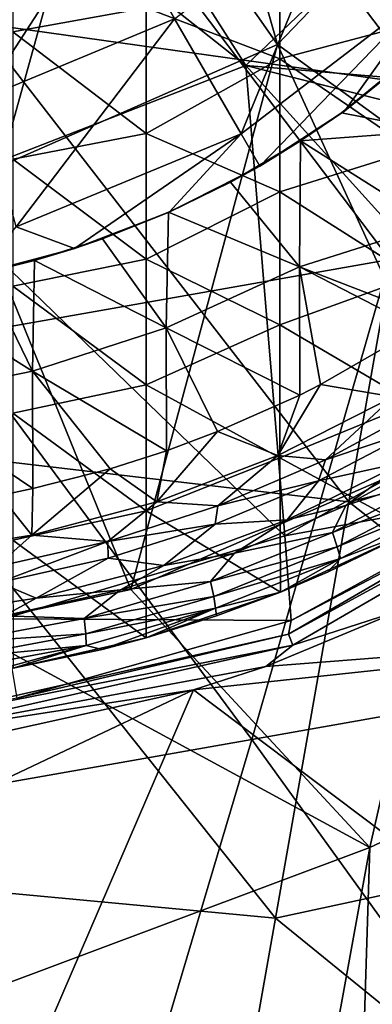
# Model space of a CAD drawing. Extents: x -65 to 803, y -691 to 80.
# Tile 252 of 256: x 743.46 to 750.44, y -153.01 to -133.49. Entities that reach past the tile are written whole.
import ezdxf

# ---------------------------------------------------------------- set-up
doc = ezdxf.new("R2010")
doc.units = 0
doc.header["$LTSCALE"] = 101.851852
for name, color, linetype in [('180', 7, 'CONTINUOUS'), ('182', 7, 'CONTINUOUS'), ('195', 7, 'CONTINUOUS'), ('196', 7, 'CONTINUOUS'), ('197', 7, 'CONTINUOUS'), ('198', 7, 'CONTINUOUS'), ('200', 7, 'CONTINUOUS'), ('213', 7, 'CONTINUOUS'), ('228', 7, 'CONTINUOUS'), ('229', 7, 'CONTINUOUS'), ('231', 7, 'CONTINUOUS'), ('256', 7, 'CONTINUOUS'), ('268', 7, 'CONTINUOUS'), ('310', 7, 'CONTINUOUS'), ('338', 7, 'CONTINUOUS'), ('348', 7, 'CONTINUOUS'), ('349', 7, 'CONTINUOUS')]:
    doc.layers.add(name, color=color, linetype=linetype)

msp = doc.modelspace()

# ---------------------------------------------------------------- linework, layer by layer
at = {"layer": '180', "color": 7, "linetype": 'CONTINUOUS'}
for points in [[(752.014, -141.981, -56.867), (751.953, -142.449, -54.253), (749.912, -143.121, -56.867), (752.014, -141.981, -56.867)], [(751.953, -142.449, -54.253), (749.647, -143.656, -54.253), (749.912, -143.121, -56.867), (751.953, -142.449, -54.253)], [(749.647, -143.656, -54.253), (751.953, -142.449, -54.253), (752.079, -142.725, -51.628), (749.647, -143.656, -54.253)], [(749.742, -143.945, -51.628), (749.647, -143.656, -54.253), (752.079, -142.725, -51.628), (749.742, -143.945, -51.628)], [(749.742, -143.945, -51.628), (752.079, -142.725, -51.628), (752.166, -142.944, -48.995), (749.742, -143.945, -51.628)], [(749.804, -144.172, -48.995), (749.742, -143.945, -51.628), (752.166, -142.944, -48.995), (749.804, -144.172, -48.995)], [(749.804, -144.172, -48.995), (752.166, -142.944, -48.995), (751.252, -143.62, -46.7), (749.804, -144.172, -48.995)], [(749.912, -143.121, -56.867), (749.647, -143.656, -54.253), (747.705, -144.066, -56.867), (749.912, -143.121, -56.867)], [(749.551, -144.447, -46.7), (749.804, -144.172, -48.995), (751.252, -143.62, -46.7), (749.551, -144.447, -46.7)], [(749.647, -143.656, -54.253), (747.233, -144.63, -54.253), (747.705, -144.066, -56.867), (749.647, -143.656, -54.253)], [(747.233, -144.63, -54.253), (749.647, -143.656, -54.253), (749.742, -143.945, -51.628), (747.233, -144.63, -54.253)], [(747.296, -144.928, -51.628), (747.233, -144.63, -54.253), (749.742, -143.945, -51.628), (747.296, -144.928, -51.628)], [(747.296, -144.928, -51.628), (749.742, -143.945, -51.628), (749.804, -144.172, -48.995), (747.296, -144.928, -51.628)], [(747.705, -144.066, -56.867), (747.233, -144.63, -54.253), (745.45, -144.795, -56.867), (747.705, -144.066, -56.867)], [(747.332, -145.161, -48.995), (747.296, -144.928, -51.628), (749.804, -144.172, -48.995), (747.332, -145.161, -48.995)], [(747.332, -145.161, -48.995), (749.804, -144.172, -48.995), (748.619, -144.839, -46.7), (747.332, -145.161, -48.995)], [(748.619, -144.839, -46.7), (749.804, -144.172, -48.995), (749.551, -144.447, -46.7), (748.619, -144.839, -46.7)], [(745.45, -144.795, -56.867), (744.734, -145.361, -54.253), (743.151, -145.313, -56.867), (745.45, -144.795, -56.867)], [(747.233, -144.63, -54.253), (744.734, -145.361, -54.253), (745.45, -144.795, -56.867), (747.233, -144.63, -54.253)], [(744.734, -145.361, -54.253), (747.233, -144.63, -54.253), (747.296, -144.928, -51.628), (744.734, -145.361, -54.253)], [(744.764, -145.664, -51.628), (744.734, -145.361, -54.253), (747.296, -144.928, -51.628), (744.764, -145.664, -51.628)], [(744.764, -145.664, -51.628), (747.296, -144.928, -51.628), (747.332, -145.161, -48.995), (744.764, -145.664, -51.628)], [(747.35, -145.309, -46.7), (747.332, -145.161, -48.995), (748.619, -144.839, -46.7), (747.35, -145.309, -46.7)], [(744.774, -145.901, -48.995), (744.764, -145.664, -51.628), (747.332, -145.161, -48.995), (744.774, -145.901, -48.995)], [(744.774, -145.901, -48.995), (747.332, -145.161, -48.995), (745.088, -145.975, -46.7), (744.774, -145.901, -48.995)], [(745.088, -145.975, -46.7), (747.332, -145.161, -48.995), (745.959, -145.744, -46.7), (745.088, -145.975, -46.7)], [(745.959, -145.744, -46.7), (747.332, -145.161, -48.995), (747.35, -145.309, -46.7), (745.959, -145.744, -46.7)], [(744.734, -145.361, -54.253), (742.176, -145.841, -54.253), (743.151, -145.313, -56.867), (744.734, -145.361, -54.253)], [(742.176, -145.841, -54.253), (744.734, -145.361, -54.253), (744.764, -145.664, -51.628), (742.176, -145.841, -54.253)], [(742.173, -146.146, -51.628), (742.176, -145.841, -54.253), (744.764, -145.664, -51.628), (742.173, -146.146, -51.628)], [(742.173, -146.146, -51.628), (744.764, -145.664, -51.628), (744.774, -145.901, -48.995), (742.173, -146.146, -51.628)], [(742.155, -146.383, -48.995), (742.173, -146.146, -51.628), (744.774, -145.901, -48.995), (742.155, -146.383, -48.995)], [(742.155, -146.383, -48.995), (744.774, -145.901, -48.995), (742.756, -146.443, -46.7), (742.155, -146.383, -48.995)], [(742.756, -146.443, -46.7), (744.774, -145.901, -48.995), (743.324, -146.349, -46.7), (742.756, -146.443, -46.7)], [(743.324, -146.349, -46.7), (744.774, -145.901, -48.995), (745.088, -145.975, -46.7), (743.324, -146.349, -46.7)]]:
    msp.add_3dface(points, dxfattribs=at)
at = {"layer": '182', "color": 7, "linetype": 'CONTINUOUS'}
for points in [[(751.246, -131.059, -46.7), (748.603, -131.628, -46.7), (751.246, -133.568, -46.7), (751.246, -131.059, -46.7)], [(743.317, -133.736, -46.7), (745.96, -133.257, -46.7), (743.317, -131.217, -46.7), (743.317, -133.736, -46.7)], [(748.603, -134.266, -46.7), (748.603, -131.628, -46.7), (745.96, -133.257, -46.7), (748.603, -134.266, -46.7)], [(748.603, -131.628, -46.7), (748.603, -134.266, -46.7), (751.246, -133.568, -46.7), (748.603, -131.628, -46.7)], [(745.96, -135.749, -46.7), (745.96, -133.257, -46.7), (743.317, -133.736, -46.7), (745.96, -135.749, -46.7)], [(745.96, -135.749, -46.7), (748.603, -134.266, -46.7), (745.96, -133.257, -46.7), (745.96, -135.749, -46.7)], [(751.246, -133.568, -46.7), (748.603, -134.266, -46.7), (751.246, -136.077, -46.7), (751.246, -133.568, -46.7)], [(743.317, -136.255, -46.7), (745.96, -135.749, -46.7), (743.317, -133.736, -46.7), (743.317, -136.255, -46.7)], [(748.603, -136.904, -46.7), (748.603, -134.266, -46.7), (745.96, -135.749, -46.7), (748.603, -136.904, -46.7)], [(748.603, -134.266, -46.7), (748.603, -136.904, -46.7), (751.246, -136.077, -46.7), (748.603, -134.266, -46.7)], [(745.96, -138.242, -46.7), (745.96, -135.749, -46.7), (743.317, -136.255, -46.7), (745.96, -138.242, -46.7)], [(745.96, -138.242, -46.7), (748.603, -136.904, -46.7), (745.96, -135.749, -46.7), (745.96, -138.242, -46.7)], [(751.246, -136.077, -46.7), (748.603, -136.904, -46.7), (751.246, -138.586, -46.7), (751.246, -136.077, -46.7)], [(743.317, -138.774, -46.7), (745.96, -138.242, -46.7), (743.317, -136.255, -46.7), (743.317, -138.774, -46.7)], [(748.603, -139.542, -46.7), (748.603, -136.904, -46.7), (745.96, -138.242, -46.7), (748.603, -139.542, -46.7)], [(748.603, -136.904, -46.7), (748.603, -139.542, -46.7), (751.246, -138.586, -46.7), (748.603, -136.904, -46.7)], [(745.96, -140.734, -46.7), (745.96, -138.242, -46.7), (743.317, -138.774, -46.7), (745.96, -140.734, -46.7)], [(745.96, -140.734, -46.7), (748.603, -139.542, -46.7), (745.96, -138.242, -46.7), (745.96, -140.734, -46.7)], [(751.246, -138.586, -46.7), (748.603, -139.542, -46.7), (751.246, -141.095, -46.7), (751.246, -138.586, -46.7)], [(743.317, -141.293, -46.7), (745.96, -140.734, -46.7), (743.317, -138.774, -46.7), (743.317, -141.293, -46.7)], [(748.603, -142.18, -46.7), (748.603, -139.542, -46.7), (745.96, -140.734, -46.7), (748.603, -142.18, -46.7)], [(748.603, -139.542, -46.7), (748.603, -142.18, -46.7), (751.246, -141.095, -46.7), (748.603, -139.542, -46.7)], [(745.96, -143.226, -46.7), (745.96, -140.734, -46.7), (743.317, -141.293, -46.7), (745.96, -143.226, -46.7)], [(745.96, -143.226, -46.7), (748.603, -142.18, -46.7), (745.96, -140.734, -46.7), (745.96, -143.226, -46.7)], [(748.603, -142.18, -46.7), (751.252, -143.62, -46.7), (751.246, -141.095, -46.7), (748.603, -142.18, -46.7)], [(743.317, -143.812, -46.7), (745.96, -143.226, -46.7), (743.317, -141.293, -46.7), (743.317, -143.812, -46.7)], [(748.619, -144.839, -46.7), (748.603, -142.18, -46.7), (745.96, -143.226, -46.7), (748.619, -144.839, -46.7)], [(748.619, -144.839, -46.7), (751.252, -143.62, -46.7), (748.603, -142.18, -46.7), (748.619, -144.839, -46.7)], [(745.959, -145.744, -46.7), (745.96, -143.226, -46.7), (743.317, -143.812, -46.7), (745.959, -145.744, -46.7)], [(745.959, -145.744, -46.7), (748.619, -144.839, -46.7), (745.96, -143.226, -46.7), (745.959, -145.744, -46.7)], [(748.619, -144.839, -46.7), (749.551, -144.447, -46.7), (751.252, -143.62, -46.7), (748.619, -144.839, -46.7)], [(743.324, -146.349, -46.7), (745.959, -145.744, -46.7), (743.317, -143.812, -46.7), (743.324, -146.349, -46.7)], [(745.959, -145.744, -46.7), (747.35, -145.309, -46.7), (748.619, -144.839, -46.7), (745.959, -145.744, -46.7)], [(743.324, -146.349, -46.7), (745.088, -145.975, -46.7), (745.959, -145.744, -46.7), (743.324, -146.349, -46.7)]]:
    msp.add_3dface(points, dxfattribs=at)
at = {"layer": '195', "color": 7, "linetype": 'CONTINUOUS'}
for points in [[(751.336, -141.602, -57.9), (751.09, -142.256, -57.456), (749.37, -142.635, -57.9), (751.336, -141.602, -57.9)], [(752.014, -141.981, -56.867), (749.912, -143.121, -56.867), (751.09, -142.256, -57.456), (752.014, -141.981, -56.867)], [(751.09, -142.256, -57.456), (749.912, -143.121, -56.867), (748.751, -143.404, -57.456), (751.09, -142.256, -57.456)], [(751.09, -142.256, -57.456), (748.751, -143.404, -57.456), (749.37, -142.635, -57.9), (751.09, -142.256, -57.456)], [(749.37, -142.635, -57.9), (748.751, -143.404, -57.456), (747.323, -143.491, -57.9), (749.37, -142.635, -57.9)], [(749.912, -143.121, -56.867), (747.705, -144.066, -56.867), (748.751, -143.404, -57.456), (749.912, -143.121, -56.867)], [(748.751, -143.404, -57.456), (747.705, -144.066, -56.867), (746.307, -144.309, -57.456), (748.751, -143.404, -57.456)], [(748.751, -143.404, -57.456), (746.307, -144.309, -57.456), (747.323, -143.491, -57.9), (748.751, -143.404, -57.456)], [(747.323, -143.491, -57.9), (746.307, -144.309, -57.456), (745.207, -144.164, -57.9), (747.323, -143.491, -57.9)], [(745.207, -144.164, -57.9), (743.784, -144.962, -57.456), (743.04, -144.649, -57.9), (745.207, -144.164, -57.9)], [(746.307, -144.309, -57.456), (743.784, -144.962, -57.456), (745.207, -144.164, -57.9), (746.307, -144.309, -57.456)], [(747.705, -144.066, -56.867), (745.45, -144.795, -56.867), (746.307, -144.309, -57.456), (747.705, -144.066, -56.867)], [(746.307, -144.309, -57.456), (745.45, -144.795, -56.867), (743.784, -144.962, -57.456), (746.307, -144.309, -57.456)], [(743.784, -144.962, -57.456), (741.208, -145.357, -57.456), (743.04, -144.649, -57.9), (743.784, -144.962, -57.456)], [(745.45, -144.795, -56.867), (743.151, -145.313, -56.867), (743.784, -144.962, -57.456), (745.45, -144.795, -56.867)], [(743.784, -144.962, -57.456), (743.151, -145.313, -56.867), (741.208, -145.357, -57.456), (743.784, -144.962, -57.456)]]:
    msp.add_3dface(points, dxfattribs=at)
at = {"layer": '196', "color": 7, "linetype": 'CONTINUOUS'}
for points in [[(751.54, -141.112, -59.7), (751.336, -141.602, -57.9), (749.512, -142.216, -59.7), (751.54, -141.112, -59.7)], [(751.336, -141.602, -57.9), (749.37, -142.635, -57.9), (749.512, -142.216, -59.7), (751.336, -141.602, -57.9)], [(749.512, -142.216, -59.7), (749.37, -142.635, -57.9), (747.378, -143.132, -59.7), (749.512, -142.216, -59.7)], [(749.37, -142.635, -57.9), (747.323, -143.491, -57.9), (747.378, -143.132, -59.7), (749.37, -142.635, -57.9)], [(747.378, -143.132, -59.7), (747.323, -143.491, -57.9), (745.201, -143.838, -59.7), (747.378, -143.132, -59.7)], [(747.323, -143.491, -57.9), (745.207, -144.164, -57.9), (745.201, -143.838, -59.7), (747.323, -143.491, -57.9)], [(745.201, -143.838, -59.7), (743.04, -144.649, -57.9), (742.982, -144.338, -59.7), (745.201, -143.838, -59.7)], [(745.207, -144.164, -57.9), (743.04, -144.649, -57.9), (745.201, -143.838, -59.7), (745.207, -144.164, -57.9)]]:
    msp.add_3dface(points, dxfattribs=at)
at = {"layer": '197', "color": 7, "linetype": 'CONTINUOUS'}
for points in [[(751.348, -139.61, -60.923), (750.847, -140.966, -60.548), (749.412, -140.727, -60.923), (751.348, -139.61, -60.923)], [(750.847, -140.966, -60.548), (748.564, -142.13, -60.548), (749.412, -140.727, -60.923), (750.847, -140.966, -60.548)], [(749.412, -140.727, -60.923), (748.564, -142.13, -60.548), (749.003, -140.933, -60.923), (749.412, -140.727, -60.923)], [(749.003, -140.933, -60.923), (748.564, -142.13, -60.548), (747.37, -141.659, -60.923), (749.003, -140.933, -60.923)], [(749.512, -142.216, -59.7), (748.564, -142.13, -60.548), (750.847, -140.966, -60.548), (749.512, -142.216, -59.7)], [(751.54, -141.112, -59.7), (749.512, -142.216, -59.7), (750.847, -140.966, -60.548), (751.54, -141.112, -59.7)], [(748.564, -142.13, -60.548), (746.171, -143.048, -60.548), (747.37, -141.659, -60.923), (748.564, -142.13, -60.548)], [(747.37, -141.659, -60.923), (746.171, -143.048, -60.548), (746.359, -142.037, -60.923), (747.37, -141.659, -60.923)], [(746.359, -142.037, -60.923), (746.171, -143.048, -60.548), (745.249, -142.393, -60.923), (746.359, -142.037, -60.923)], [(747.378, -143.132, -59.7), (746.171, -143.048, -60.548), (748.564, -142.13, -60.548), (747.378, -143.132, -59.7)], [(749.512, -142.216, -59.7), (747.378, -143.132, -59.7), (748.564, -142.13, -60.548), (749.512, -142.216, -59.7)], [(746.171, -143.048, -60.548), (743.696, -143.711, -60.548), (745.249, -142.393, -60.923), (746.171, -143.048, -60.548)], [(745.249, -142.393, -60.923), (743.696, -143.711, -60.548), (743.714, -142.788, -60.923), (745.249, -142.393, -60.923)], [(743.714, -142.788, -60.923), (743.696, -143.711, -60.548), (743.062, -142.923, -60.923), (743.714, -142.788, -60.923)], [(743.696, -143.711, -60.548), (741.165, -144.112, -60.548), (743.062, -142.923, -60.923), (743.696, -143.711, -60.548)], [(745.201, -143.838, -59.7), (743.696, -143.711, -60.548), (746.171, -143.048, -60.548), (745.201, -143.838, -59.7)], [(747.378, -143.132, -59.7), (745.201, -143.838, -59.7), (746.171, -143.048, -60.548), (747.378, -143.132, -59.7)], [(742.982, -144.338, -59.7), (741.165, -144.112, -60.548), (743.696, -143.711, -60.548), (742.982, -144.338, -59.7)], [(745.201, -143.838, -59.7), (742.982, -144.338, -59.7), (743.696, -143.711, -60.548), (745.201, -143.838, -59.7)]]:
    msp.add_3dface(points, dxfattribs=at)
at = {"layer": '198', "color": 7, "linetype": 'CONTINUOUS'}
for points in [[(751.647, -133.855, -61.185), (751.636, -135.699, -61.108), (749.829, -135.342, -61.185), (751.647, -133.855, -61.185)], [(751.636, -135.699, -61.108), (749.017, -135.896, -61.185), (749.829, -135.342, -61.185), (751.636, -135.699, -61.108)], [(751.636, -137.553, -61.021), (749.017, -135.896, -61.185), (751.636, -135.699, -61.108), (751.636, -137.553, -61.021)], [(749.017, -135.896, -61.185), (748.994, -138.39, -61.065), (747.626, -136.713, -61.185), (749.017, -135.896, -61.185)], [(748.994, -138.39, -61.065), (749.017, -135.896, -61.185), (751.636, -137.553, -61.021), (748.994, -138.39, -61.065)], [(748.994, -138.39, -61.065), (746.403, -137.309, -61.185), (747.626, -136.713, -61.185), (748.994, -138.39, -61.065)], [(746.403, -137.309, -61.185), (746.352, -139.598, -61.067), (745.092, -137.835, -61.185), (746.403, -137.309, -61.185)], [(746.352, -139.598, -61.067), (746.403, -137.309, -61.185), (748.994, -138.39, -61.065), (746.352, -139.598, -61.067)], [(751.643, -139.418, -60.923), (748.994, -138.39, -61.065), (751.636, -137.553, -61.021), (751.643, -139.418, -60.923)], [(746.352, -139.598, -61.067), (743.746, -138.263, -61.185), (745.092, -137.835, -61.185), (746.352, -139.598, -61.067)], [(743.746, -138.263, -61.185), (743.71, -140.463, -61.065), (742.761, -138.509, -61.185), (743.746, -138.263, -61.185)], [(743.71, -140.463, -61.065), (743.746, -138.263, -61.185), (746.352, -139.598, -61.067), (743.71, -140.463, -61.065)], [(743.71, -140.463, -61.065), (741.07, -138.805, -61.185), (742.761, -138.509, -61.185), (743.71, -140.463, -61.065)], [(749.003, -140.933, -60.923), (746.352, -139.598, -61.067), (748.994, -138.39, -61.065), (749.003, -140.933, -60.923)], [(751.643, -139.418, -60.923), (751.348, -139.61, -60.923), (748.994, -138.39, -61.065), (751.643, -139.418, -60.923)], [(751.348, -139.61, -60.923), (749.412, -140.727, -60.923), (748.994, -138.39, -61.065), (751.348, -139.61, -60.923)], [(749.412, -140.727, -60.923), (749.003, -140.933, -60.923), (748.994, -138.39, -61.065), (749.412, -140.727, -60.923)], [(741.067, -141, -61.062), (741.07, -138.805, -61.185), (743.71, -140.463, -61.065), (741.067, -141, -61.062)], [(746.359, -142.037, -60.923), (743.71, -140.463, -61.065), (746.352, -139.598, -61.067), (746.359, -142.037, -60.923)], [(749.003, -140.933, -60.923), (747.37, -141.659, -60.923), (746.352, -139.598, -61.067), (749.003, -140.933, -60.923)], [(747.37, -141.659, -60.923), (746.359, -142.037, -60.923), (746.352, -139.598, -61.067), (747.37, -141.659, -60.923)], [(743.714, -142.788, -60.923), (741.067, -141, -61.062), (743.71, -140.463, -61.065), (743.714, -142.788, -60.923)], [(746.359, -142.037, -60.923), (745.249, -142.393, -60.923), (743.71, -140.463, -61.065), (746.359, -142.037, -60.923)], [(745.249, -142.393, -60.923), (743.714, -142.788, -60.923), (743.71, -140.463, -61.065), (745.249, -142.393, -60.923)], [(743.714, -142.788, -60.923), (743.062, -142.923, -60.923), (741.067, -141, -61.062), (743.714, -142.788, -60.923)]]:
    msp.add_3dface(points, dxfattribs=at)
at = {"layer": '200', "color": 7, "linetype": 'CONTINUOUS'}
for points in [[(751.647, -133.855, -61.185), (749.829, -135.342, -61.185), (751.455, -134.034, -61.308), (751.647, -133.855, -61.185)], [(751.455, -134.034, -61.308), (749.829, -135.342, -61.185), (749.893, -135.299, -61.308), (751.455, -134.034, -61.308)], [(749.893, -135.299, -61.308), (749.017, -135.896, -61.185), (748.207, -136.394, -61.308), (749.893, -135.299, -61.308)], [(749.829, -135.342, -61.185), (749.017, -135.896, -61.185), (749.893, -135.299, -61.308), (749.829, -135.342, -61.185)], [(749.017, -135.896, -61.185), (747.626, -136.713, -61.185), (748.207, -136.394, -61.308), (749.017, -135.896, -61.185)], [(748.207, -136.394, -61.308), (747.626, -136.713, -61.185), (746.416, -137.307, -61.308), (748.207, -136.394, -61.308)], [(747.626, -136.713, -61.185), (746.403, -137.309, -61.185), (746.416, -137.307, -61.308), (747.626, -136.713, -61.185)], [(746.416, -137.307, -61.308), (745.092, -137.835, -61.185), (744.54, -138.027, -61.308), (746.416, -137.307, -61.308)], [(746.403, -137.309, -61.185), (745.092, -137.835, -61.185), (746.416, -137.307, -61.308), (746.403, -137.309, -61.185)], [(745.092, -137.835, -61.185), (743.746, -138.263, -61.185), (744.54, -138.027, -61.308), (745.092, -137.835, -61.185)], [(744.54, -138.027, -61.308), (742.761, -138.509, -61.185), (742.598, -138.547, -61.308), (744.54, -138.027, -61.308)], [(743.746, -138.263, -61.185), (742.761, -138.509, -61.185), (744.54, -138.027, -61.308), (743.746, -138.263, -61.185)]]:
    msp.add_3dface(points, dxfattribs=at)
at = {"layer": '213', "color": 7, "linetype": 'CONTINUOUS'}
for points in [[(749.802, -130.96, -60.981), (747.838, -135.755, -61.231), (746.523, -133.477, -60.981), (749.802, -130.96, -60.981)], [(751.663, -132.821, -61.231), (747.838, -135.755, -61.231), (749.802, -130.96, -60.981), (751.663, -132.821, -61.231)], [(745.206, -131.195, -60.769), (742.704, -135.059, -60.981), (742.022, -132.514, -60.769), (745.206, -131.195, -60.769)], [(746.523, -133.477, -60.981), (742.704, -135.059, -60.981), (745.206, -131.195, -60.769), (746.523, -133.477, -60.981)], [(751.663, -132.821, -61.231), (748.207, -136.394, -61.308), (747.838, -135.755, -61.231), (751.663, -132.821, -61.231)], [(749.893, -135.299, -61.308), (748.207, -136.394, -61.308), (751.663, -132.821, -61.231), (749.893, -135.299, -61.308)], [(751.455, -134.034, -61.308), (749.893, -135.299, -61.308), (751.663, -132.821, -61.231), (751.455, -134.034, -61.308)], [(746.523, -133.477, -60.981), (743.385, -137.6, -61.231), (742.704, -135.059, -60.981), (746.523, -133.477, -60.981)], [(747.838, -135.755, -61.231), (743.385, -137.6, -61.231), (746.523, -133.477, -60.981), (747.838, -135.755, -61.231)], [(747.838, -135.755, -61.231), (744.54, -138.027, -61.308), (743.385, -137.6, -61.231), (747.838, -135.755, -61.231)], [(746.416, -137.307, -61.308), (744.54, -138.027, -61.308), (747.838, -135.755, -61.231), (746.416, -137.307, -61.308)], [(748.207, -136.394, -61.308), (746.416, -137.307, -61.308), (747.838, -135.755, -61.231), (748.207, -136.394, -61.308)], [(744.54, -138.027, -61.308), (742.598, -138.547, -61.308), (743.385, -137.6, -61.231), (744.54, -138.027, -61.308)]]:
    msp.add_3dface(points, dxfattribs=at)
at = {"layer": '228', "color": 7, "linetype": 'CONTINUOUS'}
for points in [[(748.705, -143.722, 150.1), (753.834, -142.782, 150.1), (753.777, -140.878, 150.1), (748.705, -143.722, 150.1)], [(748.83, -145.4, 150.1), (753.834, -142.782, 150.1), (748.705, -143.722, 150.1), (748.83, -145.4, 150.1)], [(743.132, -145.367, 150.1), (748.83, -145.4, 150.1), (748.705, -143.722, 150.1), (743.132, -145.367, 150.1)], [(743.399, -146.945, 150.1), (748.83, -145.4, 150.1), (743.132, -145.367, 150.1), (743.399, -146.945, 150.1)]]:
    msp.add_3dface(points, dxfattribs=at)
at = {"layer": '229', "color": 7, "linetype": 'CONTINUOUS'}
for points in [[(756.08, -141.427, 141.223), (748.83, -145.4, 150.1), (748.775, -145.672, 141.223), (756.08, -141.427, 141.223)], [(756.226, -141.608, 132.337), (756.08, -141.427, 141.223), (748.775, -145.672, 141.223), (756.226, -141.608, 132.337)], [(753.834, -142.782, 150.1), (748.83, -145.4, 150.1), (756.08, -141.427, 141.223), (753.834, -142.782, 150.1)], [(748.86, -145.889, 132.337), (756.226, -141.608, 132.337), (748.775, -145.672, 141.223), (748.86, -145.889, 132.337)], [(748.86, -145.889, 132.337), (751.03, -145.19, 123.412), (756.226, -141.608, 132.337), (748.86, -145.889, 132.337)], [(748.327, -146.311, 124.483), (751.03, -145.19, 123.412), (748.86, -145.889, 132.337), (748.327, -146.311, 124.483)], [(748.83, -145.4, 150.1), (743.399, -146.945, 150.1), (748.775, -145.672, 141.223), (748.83, -145.4, 150.1)], [(748.775, -145.672, 141.223), (743.399, -146.945, 150.1), (740.533, -147.53, 141.223), (748.775, -145.672, 141.223)], [(748.86, -145.889, 132.337), (748.775, -145.672, 141.223), (740.533, -147.53, 141.223), (748.86, -145.889, 132.337)], [(740.549, -147.762, 132.337), (748.86, -145.889, 132.337), (740.533, -147.53, 141.223), (740.549, -147.762, 132.337)], [(740.549, -147.762, 132.337), (748.327, -146.311, 124.483), (748.86, -145.889, 132.337), (740.549, -147.762, 132.337)], [(746.893, -146.776, 125.074), (748.327, -146.311, 124.483), (740.549, -147.762, 132.337), (746.893, -146.776, 125.074)], [(743.134, -147.611, 126.707), (746.893, -146.776, 125.074), (740.549, -147.762, 132.337), (743.134, -147.611, 126.707)]]:
    msp.add_3dface(points, dxfattribs=at)
at = {"layer": '231', "color": 7, "linetype": 'CONTINUOUS'}
for points in [[(751.03, -145.19, 123.412), (748.327, -146.311, 124.483), (758.762, -145.504, 117.613), (751.03, -145.19, 123.412)], [(748.327, -146.311, 124.483), (746.893, -146.776, 125.074), (758.762, -145.504, 117.613), (748.327, -146.311, 124.483)], [(746.893, -146.776, 125.074), (755.382, -153.181, 114.637), (758.762, -145.504, 117.613), (746.893, -146.776, 125.074)], [(746.893, -146.776, 125.074), (743.134, -147.611, 126.707), (731.743, -153.964, 127.642), (746.893, -146.776, 125.074)], [(743.737, -154.123, 121.612), (746.893, -146.776, 125.074), (731.743, -153.964, 127.642), (743.737, -154.123, 121.612)], [(755.382, -153.181, 114.637), (746.893, -146.776, 125.074), (743.737, -154.123, 121.612), (755.382, -153.181, 114.637)]]:
    msp.add_3dface(points, dxfattribs=at)
at = {"layer": '256', "color": 7, "linetype": 'CONTINUOUS'}
for points in [[(744.77, -130.283, 53.2), (753.129, -128.809, 53.2), (750.782, -138.249, 53.2), (744.77, -130.283, 53.2)], [(736.411, -131.757, 53.2), (744.77, -130.283, 53.2), (742.135, -139.774, 53.2), (736.411, -131.757, 53.2)], [(742.135, -139.774, 53.2), (744.77, -130.283, 53.2), (750.782, -138.249, 53.2), (742.135, -139.774, 53.2)], [(742.135, -139.774, 53.2), (750.782, -138.249, 53.2), (748.048, -147.758, 53.2), (742.135, -139.774, 53.2)], [(748.048, -147.758, 53.2), (750.782, -138.249, 53.2), (756.79, -146.216, 53.2), (748.048, -147.758, 53.2)], [(739.307, -149.299, 53.2), (742.135, -139.774, 53.2), (748.048, -147.758, 53.2), (739.307, -149.299, 53.2)], [(748.048, -147.758, 53.2), (756.79, -146.216, 53.2), (753.816, -155.767, 53.2), (748.048, -147.758, 53.2)], [(739.307, -149.299, 53.2), (748.048, -147.758, 53.2), (745.222, -157.282, 53.2), (739.307, -149.299, 53.2)], [(745.222, -157.282, 53.2), (748.048, -147.758, 53.2), (753.816, -155.767, 53.2), (745.222, -157.282, 53.2)], [(736.627, -158.798, 53.2), (739.307, -149.299, 53.2), (745.222, -157.282, 53.2), (736.627, -158.798, 53.2)]]:
    msp.add_3dface(points, dxfattribs=at)
at = {"layer": '268', "color": 7, "linetype": 'CONTINUOUS'}
for points in [[(747.932, -134.403, 152.128), (743.202, -126.979, 153.341), (740.091, -128.189, 153.341), (747.932, -134.403, 152.128)], [(747.932, -134.403, 152.128), (752.824, -129.72, 152.128), (743.202, -126.979, 153.341), (747.932, -134.403, 152.128)], [(741.62, -136.858, 152.128), (747.932, -134.403, 152.128), (740.091, -128.189, 153.341), (741.62, -136.858, 152.128)], [(747.932, -134.403, 152.128), (759.405, -135.366, 150.1), (752.824, -129.72, 152.128), (747.932, -134.403, 152.128)], [(741.62, -136.858, 152.128), (748.705, -143.722, 150.1), (747.932, -134.403, 152.128), (741.62, -136.858, 152.128)], [(758.091, -136.978, 150.1), (759.405, -135.366, 150.1), (747.932, -134.403, 152.128), (758.091, -136.978, 150.1)], [(748.705, -143.722, 150.1), (753.777, -140.878, 150.1), (747.932, -134.403, 152.128), (748.705, -143.722, 150.1)], [(753.777, -140.878, 150.1), (758.091, -136.978, 150.1), (747.932, -134.403, 152.128), (753.777, -140.878, 150.1)], [(743.132, -145.367, 150.1), (748.705, -143.722, 150.1), (741.62, -136.858, 152.128), (743.132, -145.367, 150.1)]]:
    msp.add_3dface(points, dxfattribs=at)
at = {"layer": '310', "color": 7, "linetype": 'CONTINUOUS'}
for points in [[(752.197, -141.929, -44.7), (750.388, -149.9, -44.7), (745.655, -144.79, -44.7), (752.197, -141.929, -44.7)], [(750.388, -149.9, -44.7), (752.197, -141.929, -44.7), (753.664, -148.362, -44.7), (750.388, -149.9, -44.7)], [(750.388, -149.9, -44.7), (742.286, -145.502, -44.7), (745.655, -144.79, -44.7), (750.388, -149.9, -44.7)], [(750.388, -149.9, -44.7), (740.723, -153.526, -44.7), (742.286, -145.502, -44.7), (750.388, -149.9, -44.7)], [(750.214, -155.337, -44.7), (750.388, -149.9, -44.7), (753.664, -148.362, -44.7), (750.214, -155.337, -44.7)], [(750.388, -149.9, -44.7), (748.842, -158.39, -44.7), (740.723, -153.526, -44.7), (750.388, -149.9, -44.7)], [(748.842, -158.39, -44.7), (750.388, -149.9, -44.7), (750.214, -155.337, -44.7), (748.842, -158.39, -44.7)]]:
    msp.add_3dface(points, dxfattribs=at)
at = {"layer": '338', "color": 7, "linetype": 'CONTINUOUS'}
for points in [[(742.62, -133.555, 52.2), (744.112, -125.096, 52.2), (735.355, -123.565, 52.2), (742.62, -133.555, 52.2)], [(744.112, -125.096, 52.2), (742.62, -133.555, 52.2), (751.428, -134.792, 52.2), (744.112, -125.096, 52.2)], [(752.884, -126.537, 52.2), (744.112, -125.096, 52.2), (751.428, -134.792, 52.2), (752.884, -126.537, 52.2)], [(742.62, -133.555, 52.2), (741.129, -142.014, 52.2), (749.973, -143.047, 52.2), (742.62, -133.555, 52.2)], [(751.428, -134.792, 52.2), (742.62, -133.555, 52.2), (749.973, -143.047, 52.2), (751.428, -134.792, 52.2)], [(751.428, -134.792, 52.2), (749.973, -143.047, 52.2), (759.388, -140.838, 52.2), (751.428, -134.792, 52.2)], [(759.388, -140.838, 52.2), (749.973, -143.047, 52.2), (757.9, -149.28, 52.2), (759.388, -140.838, 52.2)], [(741.129, -142.014, 52.2), (739.637, -150.473, 52.2), (748.517, -151.302, 52.2), (741.129, -142.014, 52.2)], [(749.973, -143.047, 52.2), (741.129, -142.014, 52.2), (748.517, -151.302, 52.2), (749.973, -143.047, 52.2)], [(749.973, -143.047, 52.2), (748.517, -151.302, 52.2), (757.9, -149.28, 52.2), (749.973, -143.047, 52.2)], [(757.9, -149.28, 52.2), (748.517, -151.302, 52.2), (756.411, -157.722, 52.2), (757.9, -149.28, 52.2)], [(739.637, -150.473, 52.2), (738.145, -158.932, 52.2), (747.062, -159.556, 52.2), (739.637, -150.473, 52.2)], [(748.517, -151.302, 52.2), (739.637, -150.473, 52.2), (747.062, -159.556, 52.2), (748.517, -151.302, 52.2)], [(748.517, -151.302, 52.2), (747.062, -159.556, 52.2), (756.411, -157.722, 52.2), (748.517, -151.302, 52.2)]]:
    msp.add_3dface(points, dxfattribs=at)
at = {"layer": '348', "color": 7, "linetype": 'CONTINUOUS'}
for points in [[(750.214, -155.337, -44.7), (753.664, -148.362, -44.7), (753.665, -148.859, -35.823), (750.214, -155.337, -44.7)], [(750.285, -155.723, -36.075), (750.214, -155.337, -44.7), (753.665, -148.859, -35.823), (750.285, -155.723, -36.075)], [(750.483, -155.301, -35.957), (750.285, -155.723, -36.075), (753.665, -148.859, -35.823), (750.483, -155.301, -35.957)]]:
    msp.add_3dface(points, dxfattribs=at)
at = {"layer": '349', "color": 7, "linetype": 'CONTINUOUS'}
for points in [[(748.562, -133.983, -46.728), (743.513, -126.772, -47.941), (745.821, -124.361, -47.941), (748.562, -133.983, -46.728)], [(753.245, -129.09, -46.728), (748.562, -133.983, -46.728), (745.821, -124.361, -47.941), (753.245, -129.09, -46.728)], [(742.363, -136.71, -46.728), (740.457, -128.116, -47.941), (743.513, -126.772, -47.941), (742.363, -136.71, -46.728)], [(748.562, -133.983, -46.728), (742.363, -136.71, -46.728), (743.513, -126.772, -47.941), (748.562, -133.983, -46.728)], [(753.245, -129.09, -46.728), (755.82, -139.249, -44.7), (748.562, -133.983, -46.728), (753.245, -129.09, -46.728)], [(748.562, -133.983, -46.728), (745.655, -144.79, -44.7), (742.363, -136.71, -46.728), (748.562, -133.983, -46.728)], [(752.197, -141.929, -44.7), (745.655, -144.79, -44.7), (748.562, -133.983, -46.728), (752.197, -141.929, -44.7)], [(755.82, -139.249, -44.7), (752.197, -141.929, -44.7), (748.562, -133.983, -46.728), (755.82, -139.249, -44.7)], [(745.655, -144.79, -44.7), (742.286, -145.502, -44.7), (742.363, -136.71, -46.728), (745.655, -144.79, -44.7)]]:
    msp.add_3dface(points, dxfattribs=at)

doc.saveas('drawing.dxf')
